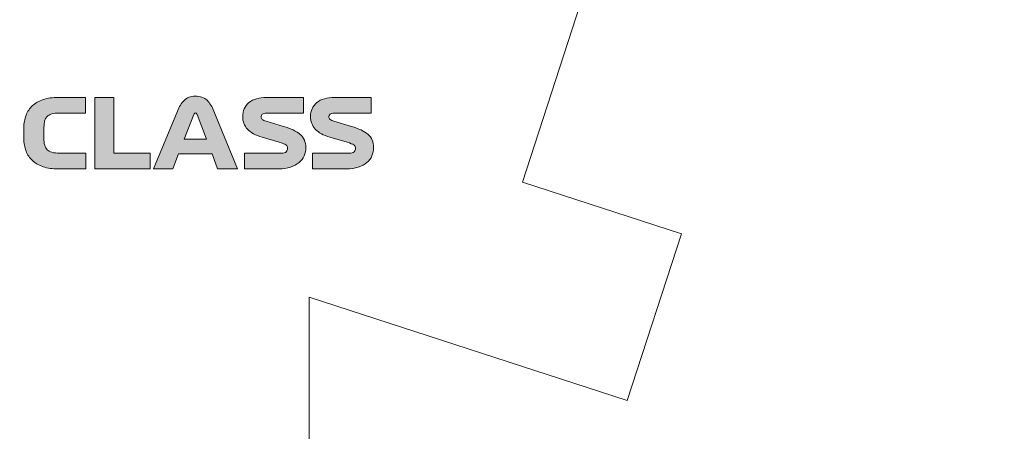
# Model space of a CAD drawing. Header units: millimetres. Extents: x 4 to 594, y -297 to -6.
# Tile 104 of 134: x 494 to 523, y -229 to -216. Entities that reach past the tile are written whole.
import ezdxf

# ---------------------------------------------------------------- set-up
doc = ezdxf.new("R2010")
doc.units = ezdxf.units.MM
doc.header["$MEASUREMENT"] = 0
doc.layers.add('Layer 1', color=7, linetype='Continuous', lineweight=0)

# ---------------------------------------------------------------- blocks, each defined once
blk = doc.blocks.new('Block_5')
at = {"layer": 'Layer 1', "true_color": 0x010101, "transparency": 33554687}
h = blk.add_hatch(color=18, dxfattribs=at)
edge = h.paths.add_edge_path()
edge.add_spline(control_points=[(495.866, -220.328), (495.866, -220.328), (495.866, -220.798), (495.866, -220.798), (495.866, -220.798), (495.04, -220.798), (495.04, -220.798), (494.871, -220.798), (494.722, -220.776), (494.593, -220.734), (494.463, -220.691), (494.356, -220.63), (494.271, -220.551), (494.185, -220.473), (494.121, -220.377), (494.077, -220.264), (494.033, -220.151), (494.011, -220.025), (494.011, -219.886), (494.011, -219.886), (494.011, -219.573), (494.011, -219.573), (494.011, -219.434), (494.033, -219.308), (494.077, -219.195), (494.121, -219.082), (494.185, -218.986), (494.271, -218.908), (494.356, -218.829), (494.463, -218.768), (494.593, -218.725), (494.722, -218.683), (494.871, -218.661), (495.04, -218.661), (495.04, -218.661), (495.852, -218.661), (495.852, -218.661), (495.852, -218.661), (495.852, -219.131), (495.852, -219.131), (495.852, -219.131), (495.068, -219.131), (495.068, -219.131), (494.892, -219.131), (494.771, -219.166), (494.707, -219.235), (494.642, -219.305), (494.61, -219.419), (494.61, -219.579), (494.61, -219.579), (494.61, -219.88), (494.61, -219.88), (494.61, -220.04), (494.643, -220.154), (494.709, -220.224), (494.776, -220.293), (494.9, -220.328), (495.083, -220.328), (495.083, -220.328), (495.866, -220.328), (495.866, -220.328)], knot_values=[0, 0, 0, 0, 1, 1, 1, 2, 2, 2, 3, 3, 3, 4, 4, 4, 5, 5, 5, 6, 6, 6, 7, 7, 7, 8, 8, 8, 9, 9, 9, 10, 10, 10, 11, 11, 11, 12, 12, 12, 13, 13, 13, 14, 14, 14, 15, 15, 15, 16, 16, 16, 17, 17, 17, 18, 18, 18, 19, 19, 19, 20, 20, 20, 20], degree=3, periodic=0)
blk.add_hatch(color=18, dxfattribs=at).paths.add_polyline_path([(496.137, -220.798), (496.137, -218.661), (496.706, -218.661), (496.706, -220.328), (497.792, -220.328), (497.792, -220.798)])
h = blk.add_hatch(color=18, dxfattribs=at)
edge = h.paths.add_edge_path()
edge.add_spline(control_points=[(499.091, -219.177), (499.091, -219.177), (498.809, -219.909), (498.809, -219.909), (498.809, -219.909), (499.47, -219.909), (499.47, -219.909), (499.47, -219.909), (499.193, -219.177), (499.193, -219.177), (499.188, -219.164), (499.181, -219.152), (499.175, -219.141), (499.168, -219.131), (499.157, -219.126), (499.142, -219.126), (499.129, -219.126), (499.118, -219.13), (499.111, -219.14), (499.103, -219.149), (499.096, -219.162), (499.091, -219.177)], knot_values=[0, 0, 0, 0, 1, 1, 1, 2, 2, 2, 3, 3, 3, 4, 4, 4, 5, 5, 5, 6, 6, 6, 7, 7, 7, 7], degree=3, periodic=0)
edge = h.paths.add_edge_path()
edge.add_spline(control_points=[(499.806, -220.798), (499.806, -220.798), (499.638, -220.351), (499.638, -220.351), (499.638, -220.351), (498.638, -220.351), (498.638, -220.351), (498.638, -220.351), (498.467, -220.798), (498.467, -220.798), (498.467, -220.798), (497.891, -220.798), (497.891, -220.798), (497.891, -220.798), (498.601, -219.074), (498.601, -219.074), (498.656, -218.939), (498.724, -218.831), (498.804, -218.75), (498.885, -218.668), (498.997, -218.627), (499.139, -218.627), (499.287, -218.627), (499.404, -218.667), (499.488, -218.748), (499.573, -218.829), (499.641, -218.936), (499.695, -219.069), (499.695, -219.069), (500.398, -220.798), (500.398, -220.798), (500.398, -220.798), (499.806, -220.798), (499.806, -220.798), (499.806, -220.798), (499.806, -220.798), (499.806, -220.798)], knot_values=[0, 0, 0, 0, 1, 1, 1, 2, 2, 2, 3, 3, 3, 4, 4, 4, 5, 5, 5, 6, 6, 6, 7, 7, 7, 8, 8, 8, 9, 9, 9, 10, 10, 10, 11, 11, 11, 12, 12, 12, 12], degree=3, periodic=0)
h = blk.add_hatch(color=18, dxfattribs=at)
edge = h.paths.add_edge_path()
edge.add_spline(control_points=[(501.649, -220.003), (501.649, -220.003), (501.136, -219.852), (501.136, -219.852), (500.939, -219.793), (500.792, -219.712), (500.697, -219.61), (500.602, -219.507), (500.555, -219.385), (500.555, -219.242), (500.555, -219.064), (500.618, -218.922), (500.743, -218.818), (500.868, -218.713), (501.045, -218.661), (501.273, -218.661), (501.273, -218.661), (502.37, -218.661), (502.37, -218.661), (502.37, -218.661), (502.37, -219.131), (502.37, -219.131), (502.37, -219.131), (501.27, -219.131), (501.27, -219.131), (501.209, -219.131), (501.166, -219.142), (501.142, -219.164), (501.117, -219.186), (501.105, -219.21), (501.105, -219.237), (501.105, -219.271), (501.117, -219.299), (501.14, -219.321), (501.164, -219.343), (501.202, -219.361), (501.256, -219.376), (501.256, -219.376), (501.777, -219.527), (501.777, -219.527), (501.997, -219.592), (502.163, -219.671), (502.274, -219.765), (502.385, -219.859), (502.441, -219.991), (502.441, -220.16), (502.441, -220.247), (502.424, -220.33), (502.391, -220.407), (502.358, -220.485), (502.307, -220.553), (502.24, -220.61), (502.172, -220.667), (502.087, -220.712), (501.984, -220.746), (501.88, -220.781), (501.759, -220.798), (501.62, -220.798), (501.62, -220.798), (500.612, -220.798), (500.612, -220.798), (500.612, -220.798), (500.612, -220.328), (500.612, -220.328), (500.612, -220.328), (501.706, -220.328), (501.706, -220.328), (501.778, -220.328), (501.828, -220.313), (501.857, -220.285), (501.885, -220.256), (501.899, -220.223), (501.899, -220.185), (501.899, -220.14), (501.882, -220.105), (501.847, -220.081), (501.812, -220.058), (501.746, -220.031), (501.649, -220.003)], knot_values=[0, 0, 0, 0, 1, 1, 1, 2, 2, 2, 3, 3, 3, 4, 4, 4, 5, 5, 5, 6, 6, 6, 7, 7, 7, 8, 8, 8, 9, 9, 9, 10, 10, 10, 11, 11, 11, 12, 12, 12, 13, 13, 13, 14, 14, 14, 15, 15, 15, 16, 16, 16, 17, 17, 17, 18, 18, 18, 19, 19, 19, 20, 20, 20, 21, 21, 21, 22, 22, 22, 23, 23, 23, 24, 24, 24, 25, 25, 25, 26, 26, 26, 26], degree=3, periodic=0)
h = blk.add_hatch(color=18, dxfattribs=at)
edge = h.paths.add_edge_path()
edge.add_spline(control_points=[(503.677, -220.003), (503.677, -220.003), (503.164, -219.852), (503.164, -219.852), (502.967, -219.793), (502.821, -219.712), (502.726, -219.61), (502.631, -219.507), (502.583, -219.385), (502.583, -219.242), (502.583, -219.064), (502.646, -218.922), (502.771, -218.818), (502.897, -218.713), (503.073, -218.661), (503.301, -218.661), (503.301, -218.661), (504.398, -218.661), (504.398, -218.661), (504.398, -218.661), (504.398, -219.131), (504.398, -219.131), (504.398, -219.131), (503.298, -219.131), (503.298, -219.131), (503.237, -219.131), (503.195, -219.142), (503.17, -219.164), (503.145, -219.186), (503.133, -219.21), (503.133, -219.237), (503.133, -219.271), (503.145, -219.299), (503.169, -219.321), (503.192, -219.343), (503.231, -219.361), (503.284, -219.376), (503.284, -219.376), (503.805, -219.527), (503.805, -219.527), (504.026, -219.592), (504.191, -219.671), (504.302, -219.765), (504.413, -219.859), (504.469, -219.991), (504.469, -220.16), (504.469, -220.247), (504.452, -220.33), (504.419, -220.407), (504.386, -220.485), (504.336, -220.553), (504.268, -220.61), (504.201, -220.667), (504.115, -220.712), (504.012, -220.746), (503.908, -220.781), (503.787, -220.798), (503.649, -220.798), (503.649, -220.798), (502.64, -220.798), (502.64, -220.798), (502.64, -220.798), (502.64, -220.328), (502.64, -220.328), (502.64, -220.328), (503.734, -220.328), (503.734, -220.328), (503.806, -220.328), (503.857, -220.313), (503.885, -220.285), (503.914, -220.256), (503.928, -220.223), (503.928, -220.185), (503.928, -220.14), (503.91, -220.105), (503.875, -220.081), (503.84, -220.058), (503.774, -220.031), (503.677, -220.003)], knot_values=[0, 0, 0, 0, 1, 1, 1, 2, 2, 2, 3, 3, 3, 4, 4, 4, 5, 5, 5, 6, 6, 6, 7, 7, 7, 8, 8, 8, 9, 9, 9, 10, 10, 10, 11, 11, 11, 12, 12, 12, 13, 13, 13, 14, 14, 14, 15, 15, 15, 16, 16, 16, 17, 17, 17, 18, 18, 18, 19, 19, 19, 20, 20, 20, 21, 21, 21, 22, 22, 22, 23, 23, 23, 24, 24, 24, 25, 25, 25, 26, 26, 26, 26], degree=3, periodic=0)
at = {"layer": 'Layer 1'}
blk.add_lwpolyline([(496.137, -220.798), (496.137, -218.661), (496.706, -218.661), (496.706, -220.328), (497.792, -220.328), (497.792, -220.798)], close=True, dxfattribs=at)
at = {"layer": 'Layer 1', "color": 240, "lineweight": 0, "true_color": 0xed2224}
for points in [[(511.958, -195.647), (511.958, -195.647), (521.469, -198.737), (521.469, -198.737), (521.469, -198.737), (519.851, -203.717), (519.851, -203.717), (519.851, -203.717), (515.096, -202.171), (515.096, -202.171), (515.096, -202.171), (508.916, -221.193), (508.916, -221.193), (508.916, -221.193), (513.671, -222.738), (513.671, -222.738), (513.671, -222.738), (512.053, -227.717), (512.053, -227.717), (512.053, -227.717), (502.542, -224.627), (502.542, -224.627)], [(502.542, -224.627), (502.542, -224.627), (502.542, -234.627), (502.542, -234.627), (502.542, -234.627), (497.307, -234.627), (497.307, -234.627), (497.307, -234.627), (497.307, -233.627), (497.307, -233.627), (497.307, -233.627), (477.307, -233.627), (477.307, -233.627), (477.307, -233.627), (477.307, -234.627), (477.307, -234.627), (477.307, -234.627), (472.071, -234.627), (472.071, -234.627), (472.071, -234.627), (472.071, -224.627), (472.071, -224.627)]]:
    blk.add_open_spline(points, degree=3, knots=[0, 0, 0, 0, 1, 1, 1, 2, 2, 2, 3, 3, 3, 4, 4, 4, 5, 5, 5, 6, 6, 6, 7, 7, 7, 7], dxfattribs=at)
at = {"layer": 'Layer 1'}
for points, knots in [([(495.866, -220.328), (495.866, -220.328), (495.866, -220.798), (495.866, -220.798), (495.866, -220.798), (495.04, -220.798), (495.04, -220.798), (494.871, -220.798), (494.722, -220.776), (494.593, -220.734), (494.463, -220.691), (494.356, -220.63), (494.271, -220.551), (494.185, -220.473), (494.121, -220.377), (494.077, -220.264), (494.033, -220.151), (494.011, -220.025), (494.011, -219.886), (494.011, -219.886), (494.011, -219.573), (494.011, -219.573), (494.011, -219.434), (494.033, -219.308), (494.077, -219.195), (494.121, -219.082), (494.185, -218.986), (494.271, -218.908), (494.356, -218.829), (494.463, -218.768), (494.593, -218.725), (494.722, -218.683), (494.871, -218.661), (495.04, -218.661), (495.04, -218.661), (495.852, -218.661), (495.852, -218.661), (495.852, -218.661), (495.852, -219.131), (495.852, -219.131), (495.852, -219.131), (495.068, -219.131), (495.068, -219.131), (494.892, -219.131), (494.771, -219.166), (494.707, -219.235), (494.642, -219.305), (494.61, -219.419), (494.61, -219.579), (494.61, -219.579), (494.61, -219.88), (494.61, -219.88), (494.61, -220.04), (494.643, -220.154), (494.709, -220.224), (494.776, -220.293), (494.9, -220.328), (495.083, -220.328), (495.083, -220.328), (495.866, -220.328), (495.866, -220.328)], [0, 0, 0, 0, 1, 1, 1, 2, 2, 2, 3, 3, 3, 4, 4, 4, 5, 5, 5, 6, 6, 6, 7, 7, 7, 8, 8, 8, 9, 9, 9, 10, 10, 10, 11, 11, 11, 12, 12, 12, 13, 13, 13, 14, 14, 14, 15, 15, 15, 16, 16, 16, 17, 17, 17, 18, 18, 18, 19, 19, 19, 20, 20, 20, 20]), ([(499.806, -220.798), (499.806, -220.798), (499.638, -220.351), (499.638, -220.351), (499.638, -220.351), (498.638, -220.351), (498.638, -220.351), (498.638, -220.351), (498.467, -220.798), (498.467, -220.798), (498.467, -220.798), (497.891, -220.798), (497.891, -220.798), (497.891, -220.798), (498.601, -219.074), (498.601, -219.074), (498.656, -218.939), (498.724, -218.831), (498.804, -218.75), (498.885, -218.668), (498.997, -218.627), (499.139, -218.627), (499.287, -218.627), (499.404, -218.667), (499.488, -218.748), (499.573, -218.829), (499.641, -218.936), (499.695, -219.069), (499.695, -219.069), (500.398, -220.798), (500.398, -220.798), (500.398, -220.798), (499.806, -220.798), (499.806, -220.798), (499.806, -220.798), (499.806, -220.798), (499.806, -220.798)], [0, 0, 0, 0, 1, 1, 1, 2, 2, 2, 3, 3, 3, 4, 4, 4, 5, 5, 5, 6, 6, 6, 7, 7, 7, 8, 8, 8, 9, 9, 9, 10, 10, 10, 11, 11, 11, 12, 12, 12, 12]), ([(501.649, -220.003), (501.649, -220.003), (501.136, -219.852), (501.136, -219.852), (500.939, -219.793), (500.792, -219.712), (500.697, -219.61), (500.602, -219.507), (500.555, -219.385), (500.555, -219.242), (500.555, -219.064), (500.618, -218.922), (500.743, -218.818), (500.868, -218.713), (501.045, -218.661), (501.273, -218.661), (501.273, -218.661), (502.37, -218.661), (502.37, -218.661), (502.37, -218.661), (502.37, -219.131), (502.37, -219.131), (502.37, -219.131), (501.27, -219.131), (501.27, -219.131), (501.209, -219.131), (501.166, -219.142), (501.142, -219.164), (501.117, -219.186), (501.105, -219.21), (501.105, -219.237), (501.105, -219.271), (501.117, -219.299), (501.14, -219.321), (501.164, -219.343), (501.202, -219.361), (501.256, -219.376), (501.256, -219.376), (501.777, -219.527), (501.777, -219.527), (501.997, -219.592), (502.163, -219.671), (502.274, -219.765), (502.385, -219.859), (502.441, -219.991), (502.441, -220.16), (502.441, -220.247), (502.424, -220.33), (502.391, -220.407), (502.358, -220.485), (502.307, -220.553), (502.24, -220.61), (502.172, -220.667), (502.087, -220.712), (501.984, -220.746), (501.88, -220.781), (501.759, -220.798), (501.62, -220.798), (501.62, -220.798), (500.612, -220.798), (500.612, -220.798), (500.612, -220.798), (500.612, -220.328), (500.612, -220.328), (500.612, -220.328), (501.706, -220.328), (501.706, -220.328), (501.778, -220.328), (501.828, -220.313), (501.857, -220.285), (501.885, -220.256), (501.899, -220.223), (501.899, -220.185), (501.899, -220.14), (501.882, -220.105), (501.847, -220.081), (501.812, -220.058), (501.746, -220.031), (501.649, -220.003)], [0, 0, 0, 0, 1, 1, 1, 2, 2, 2, 3, 3, 3, 4, 4, 4, 5, 5, 5, 6, 6, 6, 7, 7, 7, 8, 8, 8, 9, 9, 9, 10, 10, 10, 11, 11, 11, 12, 12, 12, 13, 13, 13, 14, 14, 14, 15, 15, 15, 16, 16, 16, 17, 17, 17, 18, 18, 18, 19, 19, 19, 20, 20, 20, 21, 21, 21, 22, 22, 22, 23, 23, 23, 24, 24, 24, 25, 25, 25, 26, 26, 26, 26]), ([(503.677, -220.003), (503.677, -220.003), (503.164, -219.852), (503.164, -219.852), (502.967, -219.793), (502.821, -219.712), (502.726, -219.61), (502.631, -219.507), (502.583, -219.385), (502.583, -219.242), (502.583, -219.064), (502.646, -218.922), (502.771, -218.818), (502.897, -218.713), (503.073, -218.661), (503.301, -218.661), (503.301, -218.661), (504.398, -218.661), (504.398, -218.661), (504.398, -218.661), (504.398, -219.131), (504.398, -219.131), (504.398, -219.131), (503.298, -219.131), (503.298, -219.131), (503.237, -219.131), (503.195, -219.142), (503.17, -219.164), (503.145, -219.186), (503.133, -219.21), (503.133, -219.237), (503.133, -219.271), (503.145, -219.299), (503.169, -219.321), (503.192, -219.343), (503.231, -219.361), (503.284, -219.376), (503.284, -219.376), (503.805, -219.527), (503.805, -219.527), (504.026, -219.592), (504.191, -219.671), (504.302, -219.765), (504.413, -219.859), (504.469, -219.991), (504.469, -220.16), (504.469, -220.247), (504.452, -220.33), (504.419, -220.407), (504.386, -220.485), (504.336, -220.553), (504.268, -220.61), (504.201, -220.667), (504.115, -220.712), (504.012, -220.746), (503.908, -220.781), (503.787, -220.798), (503.649, -220.798), (503.649, -220.798), (502.64, -220.798), (502.64, -220.798), (502.64, -220.798), (502.64, -220.328), (502.64, -220.328), (502.64, -220.328), (503.734, -220.328), (503.734, -220.328), (503.806, -220.328), (503.857, -220.313), (503.885, -220.285), (503.914, -220.256), (503.928, -220.223), (503.928, -220.185), (503.928, -220.14), (503.91, -220.105), (503.875, -220.081), (503.84, -220.058), (503.774, -220.031), (503.677, -220.003)], [0, 0, 0, 0, 1, 1, 1, 2, 2, 2, 3, 3, 3, 4, 4, 4, 5, 5, 5, 6, 6, 6, 7, 7, 7, 8, 8, 8, 9, 9, 9, 10, 10, 10, 11, 11, 11, 12, 12, 12, 13, 13, 13, 14, 14, 14, 15, 15, 15, 16, 16, 16, 17, 17, 17, 18, 18, 18, 19, 19, 19, 20, 20, 20, 21, 21, 21, 22, 22, 22, 23, 23, 23, 24, 24, 24, 25, 25, 25, 26, 26, 26, 26]), ([(499.091, -219.177), (499.091, -219.177), (498.809, -219.909), (498.809, -219.909), (498.809, -219.909), (499.47, -219.909), (499.47, -219.909), (499.47, -219.909), (499.193, -219.177), (499.193, -219.177), (499.188, -219.164), (499.181, -219.152), (499.175, -219.141), (499.168, -219.131), (499.157, -219.126), (499.142, -219.126), (499.129, -219.126), (499.118, -219.13), (499.111, -219.14), (499.103, -219.149), (499.096, -219.162), (499.091, -219.177)], [0, 0, 0, 0, 1, 1, 1, 2, 2, 2, 3, 3, 3, 4, 4, 4, 5, 5, 5, 6, 6, 6, 7, 7, 7, 7])]:
    blk.add_open_spline(points, degree=3, knots=knots, dxfattribs=at)
blk = doc.blocks.new('Block_38')
at = {"layer": 'Layer 1', "color": 240, "lineweight": 0, "true_color": 0xed2224}
blk.add_open_spline([(415.13, -121.133), (415.13, -121.133), (559.107, -121.133), (559.107, -121.133), (560.763, -121.133), (562.118, -122.488), (562.118, -124.144), (562.118, -124.144), (562.118, -232.566), (562.118, -232.566), (562.118, -232.566), (532.118, -232.566), (532.118, -232.566), (532.118, -232.566), (532.118, -165.066), (532.118, -165.066), (533.499, -165.066), (534.618, -163.947), (534.618, -162.566), (534.618, -161.186), (533.499, -160.066), (532.118, -160.066), (530.738, -160.066), (529.618, -161.186), (529.618, -162.566), (529.618, -162.566), (444.618, -162.566), (444.618, -162.566), (444.618, -161.186), (443.499, -160.066), (442.118, -160.066), (440.738, -160.066), (439.618, -161.186), (439.618, -162.566), (439.618, -163.947), (440.738, -165.066), (442.118, -165.066), (442.118, -165.066), (442.118, -232.566), (442.118, -232.566), (442.118, -232.566), (412.118, -232.566), (412.118, -232.566), (412.118, -232.566), (412.118, -124.144), (412.118, -124.144), (412.118, -122.488), (413.473, -121.133), (415.13, -121.133)], degree=3, knots=[0, 0, 0, 0, 1, 1, 1, 2, 2, 2, 3, 3, 3, 4, 4, 4, 5, 5, 5, 6, 6, 6, 7, 7, 7, 8, 8, 8, 9, 9, 9, 10, 10, 10, 11, 11, 11, 12, 12, 12, 13, 13, 13, 14, 14, 14, 15, 15, 15, 16, 16, 16, 16], dxfattribs=at)
blk = doc.blocks.new('Block_0')
at = {"layer": 'Layer 1'}
for name in ['Block_38', 'Block_5']:
    blk.add_blockref(name, (0, 0), dxfattribs=at)

msp = doc.modelspace()

# ---------------------------------------------------------------- block references
at = {"layer": 'Layer 1'}
msp.add_blockref('Block_0', (0, 0), dxfattribs=at)

doc.saveas('drawing.dxf')
